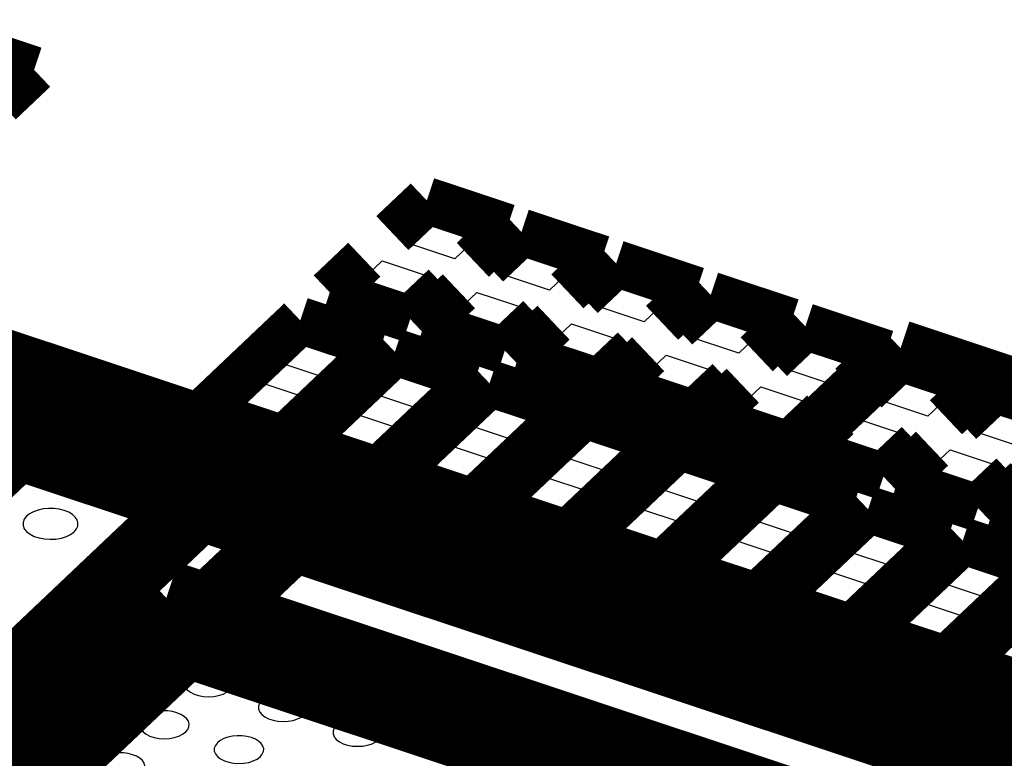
# Model space of a CAD drawing. Extents: x 0 to 1189, y 0 to 841.
# Tile 109 of 256: x 570.95 to 574.14, y 331.06 to 333.44. Entities that reach past the tile are written whole.
import ezdxf

# ---------------------------------------------------------------- set-up
doc = ezdxf.new("R2010")
doc.units = 0
doc.header["$LTSCALE"] = 65.395
doc.layers.get('0').update_dxf_attribs({"linetype": 'CONTINUOUS'})

msp = doc.modelspace()

# ---------------------------------------------------------------- linework, layer by layer
at = {"color": 7, "linetype": 'Continuous'}
for p, q in [((572.192, 332.727), (572.2884, 332.8183)), ((572.2884, 332.8183), (572.4565, 332.7624)), ((572.4565, 332.7624), (572.3601, 332.6711)), ((572.3601, 332.6711), (572.192, 332.727)), ((572.4977, 332.6253), (572.5941, 332.7166)), ((572.5941, 332.7166), (572.7622, 332.6607)), ((572.0295, 332.573), (572.1259, 332.6643)), ((572.1259, 332.6643), (572.294, 332.6084)), ((572.7622, 332.6607), (572.6658, 332.5694)), ((572.6658, 332.5694), (572.4977, 332.6253)), ((572.8034, 332.5236), (572.8998, 332.6149)), ((572.8998, 332.6149), (573.0679, 332.559)), ((572.294, 332.6084), (572.1976, 332.5171)), ((572.1976, 332.5171), (572.0295, 332.573)), ((572.3352, 332.4713), (572.4316, 332.5626)), ((572.4316, 332.5626), (572.5997, 332.5067)), ((573.0679, 332.559), (572.9715, 332.4677)), ((572.9715, 332.4677), (572.8034, 332.5236)), ((572.5997, 332.5067), (572.5033, 332.4154)), ((573.1091, 332.4219), (573.2055, 332.5132)), ((573.2055, 332.5132), (573.3736, 332.4573)), ((572.5033, 332.4154), (572.3352, 332.4713)), ((572.6409, 332.3696), (572.7373, 332.4609)), ((572.7373, 332.4609), (572.9054, 332.405)), ((573.3736, 332.4573), (573.2772, 332.3659)), ((571.7833, 332.3396), (571.8796, 332.431)), ((571.8796, 332.431), (572.0478, 332.375)), ((573.2772, 332.3659), (573.1091, 332.4219)), ((572.9054, 332.405), (572.809, 332.3136)), ((573.4148, 332.3202), (573.5112, 332.4115)), ((573.5112, 332.4115), (573.6793, 332.3556)), ((572.0478, 332.375), (571.9514, 332.2837)), ((572.809, 332.3136), (572.6409, 332.3696)), ((572.9466, 332.2679), (573.043, 332.3592)), ((573.043, 332.3592), (573.2111, 332.3033)), ((573.6793, 332.3556), (573.5829, 332.2642)), ((571.9514, 332.2837), (571.7833, 332.3396)), ((572.089, 332.2379), (572.1853, 332.3292)), ((572.1853, 332.3292), (572.3535, 332.2733)), ((573.2111, 332.3033), (573.1147, 332.2119)), ((573.5829, 332.2642), (573.4148, 332.3202)), ((573.7205, 332.2185), (573.8169, 332.3098)), ((573.8169, 332.3098), (573.985, 332.2539)), ((571.6208, 332.1856), (571.7171, 332.2769)), ((571.7171, 332.2769), (571.8853, 332.221)), ((572.3535, 332.2733), (572.2571, 332.182)), ((573.1147, 332.2119), (572.9466, 332.2679)), ((572.2571, 332.182), (572.089, 332.2379)), ((573.2523, 332.1662), (573.3487, 332.2575)), ((573.3487, 332.2575), (573.5168, 332.2016)), ((573.985, 332.2539), (573.8886, 332.1625)), ((571.8853, 332.221), (571.7889, 332.1297)), ((572.3947, 332.1362), (572.491, 332.2275)), ((572.491, 332.2275), (572.6592, 332.1716)), ((573.5168, 332.2016), (573.4204, 332.1102)), ((573.8886, 332.1625), (573.7205, 332.2185)), ((574.0262, 332.1168), (574.1225, 332.2081)), ((574.1225, 332.2081), (574.2907, 332.1522)), ((571.7889, 332.1297), (571.6208, 332.1856)), ((571.9265, 332.0839), (572.0228, 332.1752)), ((572.0228, 332.1752), (572.191, 332.1193)), ((572.6592, 332.1716), (572.5628, 332.0803)), ((573.4204, 332.1102), (573.2523, 332.1662)), ((572.5628, 332.0803), (572.3947, 332.1362)), ((573.558, 332.0645), (573.6544, 332.1558)), ((573.6544, 332.1558), (573.8225, 332.0999)), ((572.191, 332.1193), (572.0946, 332.028)), ((572.7003, 332.0345), (572.7967, 332.1258)), ((572.7967, 332.1258), (572.9648, 332.0699)), ((574.1943, 332.0608), (574.0262, 332.1168)), ((572.0946, 332.028), (571.9265, 332.0839)), ((572.2322, 331.9822), (572.3285, 332.0735)), ((572.3285, 332.0735), (572.4967, 332.0176)), ((572.9648, 332.0699), (572.8685, 331.9786)), ((573.8225, 332.0999), (573.7261, 332.0085)), ((573.7261, 332.0085), (573.558, 332.0645)), ((573.8637, 331.9628), (573.96, 332.0541)), ((573.96, 332.0541), (574.1282, 331.9982)), ((572.4967, 332.0176), (572.4003, 331.9263)), ((572.8685, 331.9786), (572.7003, 332.0345)), ((573.006, 331.9328), (573.1024, 332.0241)), ((573.1024, 332.0241), (573.2705, 331.9682)), ((572.4003, 331.9263), (572.2322, 331.9822)), ((574.1282, 331.9982), (574.0318, 331.9068)), ((572.5378, 331.8805), (572.6342, 331.9718)), ((572.6342, 331.9718), (572.8023, 331.9159)), ((573.2705, 331.9682), (573.1742, 331.8769)), ((574.0318, 331.9068), (573.8637, 331.9628)), ((572.8023, 331.9159), (572.706, 331.8246)), ((573.1742, 331.8769), (573.006, 331.9328)), ((573.3117, 331.8311), (573.4081, 331.9224)), ((573.4081, 331.9224), (573.5762, 331.8665)), ((572.706, 331.8246), (572.5378, 331.8805)), ((572.8435, 331.7788), (572.9399, 331.8701)), ((572.9399, 331.8701), (573.108, 331.8142)), ((573.5762, 331.8665), (573.4799, 331.7751)), ((573.4799, 331.7751), (573.3117, 331.8311)), ((573.6174, 331.7294), (573.7138, 331.8207)), ((573.7138, 331.8207), (573.8819, 331.7648)), ((573.108, 331.8142), (573.0117, 331.7228)), ((573.0117, 331.7228), (572.8435, 331.7788)), ((573.1492, 331.6771), (573.2456, 331.7684)), ((573.2456, 331.7684), (573.4137, 331.7125)), ((573.8819, 331.7648), (573.7856, 331.6734)), ((573.7856, 331.6734), (573.6174, 331.7294)), ((573.4137, 331.7125), (573.3174, 331.6211)), ((573.9231, 331.6277), (574.0195, 331.719)), ((574.0195, 331.719), (574.1876, 331.6631)), ((573.3174, 331.6211), (573.1492, 331.6771)), ((573.4549, 331.5754), (573.5513, 331.6667)), ((573.5513, 331.6667), (573.7194, 331.6108)), ((574.1876, 331.6631), (574.0912, 331.5717)), ((574.0912, 331.5717), (573.9231, 331.6277)), ((573.7194, 331.6108), (573.6231, 331.5194)), ((573.6231, 331.5194), (573.4549, 331.5754)), ((573.7606, 331.4737), (573.857, 331.565)), ((573.857, 331.565), (574.0251, 331.5091)), ((574.0251, 331.5091), (573.9287, 331.4177)), ((573.9287, 331.4177), (573.7606, 331.4737)), ((574.0663, 331.372), (574.1627, 331.4633)), ((574.2344, 331.316), (574.0663, 331.372))]:
    msp.add_line(p, q, dxfattribs=at)
for points, const_width in [([(571.0012, 333.2815), (570.7413, 333.368)], 0.151), ([(567.9514, 333.3048), (575.1849, 330.8982)], 0.2416), ([(570.8899, 333.176), (571.0012, 333.2815)], 0.151), ([(568.0735, 333.0352), (574.7052, 330.8288)], 0.2416), ([(572.2698, 332.8594), (572.1585, 332.754)], 0.151), ([(572.5296, 332.773), (572.2698, 332.8594)], 0.151), ([(572.4184, 332.6675), (572.5296, 332.773)], 0.151), ([(572.5755, 332.7577), (572.4642, 332.6523)], 0.151), ([(572.8353, 332.6713), (572.5755, 332.7577)], 0.151), ([(572.0677, 332.6679), (571.9564, 332.5624)], 0.151), ([(572.724, 332.5658), (572.8353, 332.6713)], 0.151), ([(572.8812, 332.656), (572.7699, 332.5506)], 0.151), ([(573.141, 332.5696), (572.8812, 332.656)], 0.151), ([(572.2162, 332.476), (572.3275, 332.5814)], 0.151), ([(572.3734, 332.5662), (572.2621, 332.4607)], 0.151), ([(573.0297, 332.4641), (573.141, 332.5696)], 0.151), ([(571.9564, 332.5624), (572.2162, 332.476)], 0.151), ([(573.1869, 332.5543), (573.0756, 332.4489)], 0.151), ([(573.4467, 332.4679), (573.1869, 332.5543)], 0.151), ([(571.861, 332.472), (571.5477, 332.175)], 0.151), ([(572.1209, 332.3856), (571.861, 332.472)], 0.151), ([(572.5219, 332.3743), (572.6332, 332.4797)], 0.151), ([(572.2621, 332.4607), (572.5219, 332.3743)], 0.151), ([(572.6791, 332.4645), (572.5678, 332.359)], 0.151), ([(573.3354, 332.3624), (573.4467, 332.4679)], 0.151), ([(573.4926, 332.4526), (573.3813, 332.3471)], 0.151), ([(573.7524, 332.3662), (573.4926, 332.4526)], 0.151), ([(571.8075, 332.0886), (572.1209, 332.3856)], 0.151), ([(572.8276, 332.2726), (572.9389, 332.378)], 0.151), ([(572.1667, 332.3703), (571.8534, 332.0733)], 0.151), ([(572.4266, 332.2839), (572.1667, 332.3703)], 0.151), ([(572.5678, 332.359), (572.8276, 332.2726)], 0.151), ([(572.9848, 332.3628), (572.8735, 332.2573)], 0.151), ([(573.6411, 332.2607), (573.7524, 332.3662)], 0.151), ([(573.7982, 332.3509), (573.687, 332.2454)], 0.151), ([(574.0581, 332.2644), (573.7982, 332.3509)], 0.151), ([(568.198, 329.4775), (571.123, 332.2496)], 0.2416), ([(572.1132, 331.9869), (572.4266, 332.2839)], 0.151), ([(572.4724, 332.2686), (572.159, 331.9716)], 0.151), ([(572.7323, 332.1822), (572.4724, 332.2686)], 0.151), ([(572.8735, 332.2573), (573.1333, 332.1709)], 0.151), ([(573.1333, 332.1709), (573.2446, 332.2763)], 0.151), ([(573.2905, 332.2611), (573.1792, 332.1556)], 0.151), ([(573.9468, 332.159), (574.0581, 332.2644)], 0.151), ([(574.1039, 332.2492), (573.9927, 332.1437)], 0.151), ([(574.3638, 332.1627), (574.1039, 332.2492)], 0.151), ([(571.5477, 332.175), (571.8075, 332.0886)], 0.151), ([(572.4189, 331.8852), (572.7323, 332.1822)], 0.151), ([(572.7781, 332.1669), (572.4647, 331.8699)], 0.151), ([(573.038, 332.0805), (572.7781, 332.1669)], 0.151), ([(573.1792, 332.1556), (573.439, 332.0692)], 0.151), ([(573.439, 332.0692), (573.5503, 332.1746)], 0.151), ([(573.5961, 332.1594), (573.4849, 332.0539)], 0.151), ([(571.8534, 332.0733), (572.1132, 331.9869)], 0.151), ([(572.7246, 331.7835), (573.038, 332.0805)], 0.151), ([(573.0838, 332.0652), (572.7704, 331.7682)], 0.151), ([(573.3436, 331.9788), (573.0838, 332.0652)], 0.151), ([(573.7447, 331.9674), (573.856, 332.0729)], 0.151), ([(573.9018, 332.0576), (573.7906, 331.9522)], 0.151), ([(573.4849, 332.0539), (573.7447, 331.9674)], 0.151), ([(572.0133, 331.9534), (568.6092, 328.7272)], 0.2416), ([(572.159, 331.9716), (572.4189, 331.8852)], 0.151), ([(573.0303, 331.6818), (573.3436, 331.9788)], 0.151), ([(573.3895, 331.9635), (573.0761, 331.6665)], 0.151), ([(573.6493, 331.8771), (573.3895, 331.9635)], 0.151), ([(574.0504, 331.8657), (574.1617, 331.9712)], 0.151), ([(573.7906, 331.9522), (574.0504, 331.8657)], 0.151), ([(574.2075, 331.9559), (574.0963, 331.8505)], 0.151), ([(571.5336, 331.884), (568.8783, 329.3675)], 0.2416), ([(572.4647, 331.8699), (572.7246, 331.7835)], 0.151), ([(573.336, 331.5801), (573.6493, 331.8771)], 0.151), ([(573.6952, 331.8618), (573.3818, 331.5648)], 0.151), ([(573.955, 331.7754), (573.6952, 331.8618)], 0.151), ([(574.0963, 331.8505), (574.3561, 331.764)], 0.151), ([(573.6417, 331.4784), (573.955, 331.7754)], 0.151), ([(572.7704, 331.7682), (573.0303, 331.6818)], 0.151), ([(574.0009, 331.7601), (573.6875, 331.4631)], 0.151), ([(574.2607, 331.6736), (574.0009, 331.7601)], 0.151), ([(573.0761, 331.6665), (573.336, 331.5801)], 0.151), ([(573.9474, 331.3766), (574.2607, 331.6736)], 0.151), ([(574.3066, 331.6584), (573.9932, 331.3614)], 0.151), ([(568.9686, 329.2446), (571.4282, 331.5756)], 0.2416), ([(571.4282, 331.5756), (573.9079, 330.7506)], 0.2416), ([(573.3818, 331.5648), (573.6417, 331.4784)], 0.151), ([(571.4892, 331.4409), (569.1647, 329.2378)], 0.2416), ([(573.7458, 330.6901), (571.4892, 331.4409)], 0.2416), ([(573.6875, 331.4631), (573.9474, 331.3766)], 0.151), ([(573.9932, 331.3614), (574.253, 331.2749)], 0.151)]:
    msp.add_lwpolyline(points, dxfattribs=dict(at, const_width=const_width))
at = {"color": 40, "linetype": 'Continuous', "const_width": 0.1812}
for points in [[(573.4143, 332.0163), (573.8003, 332.3822)], [(573.8003, 332.3822), (575.0231, 331.9754)], [(572.4168, 331.8539), (572.8029, 332.2197)], [(572.8029, 332.2197), (573.4143, 332.0163)], [(574.251, 331.2436), (572.4168, 331.8539)]]:
    msp.add_lwpolyline(points, dxfattribs=at)
at = {"color": 7, "linetype": 'Continuous'}
for points in [[(571.1303, 331.7892), (571.1377, 331.7981), (571.1419, 331.8077), (571.1427, 331.8176), (571.14, 331.8273), (571.1339, 331.8366), (571.1247, 331.845), (571.1129, 331.8522), (571.0985, 331.858), (571.0825, 331.862), (571.0656, 331.8642), (571.0479, 331.8645), (571.0305, 331.8628), (571.0143, 331.8593), (570.9993, 331.854), (570.9865, 331.8472), (570.9764, 331.839)], [(570.9764, 331.839), (570.9692, 331.8296), (570.9654, 331.8194), (570.9655, 331.8091), (570.9695, 331.7989), (570.977, 331.7895), (570.9879, 331.7811), (571.0015, 331.7742), (571.0175, 331.769), (571.0349, 331.7658), (571.0534, 331.7647), (571.0718, 331.7657), (571.0893, 331.7688), (571.1055, 331.774), (571.1192, 331.7808), (571.1303, 331.7892)], [(571.6341, 331.2782), (571.6407, 331.2861), (571.6445, 331.2948), (571.6452, 331.3037), (571.6428, 331.3124), (571.6373, 331.3208), (571.629, 331.3284), (571.6183, 331.3348), (571.6054, 331.34), (571.591, 331.3437), (571.5758, 331.3457), (571.5599, 331.3459), (571.5442, 331.3444), (571.5296, 331.3413), (571.5162, 331.3365), (571.5047, 331.3303), (571.4956, 331.323)], [(571.4956, 331.323), (571.489, 331.3145), (571.4857, 331.3053), (571.4858, 331.2961), (571.4893, 331.2869), (571.496, 331.2784), (571.5059, 331.2708), (571.5181, 331.2647), (571.5325, 331.26), (571.5482, 331.2571), (571.5648, 331.2561), (571.5814, 331.257), (571.5971, 331.2598), (571.6117, 331.2645), (571.624, 331.2706), (571.6341, 331.2782)], [(571.7362, 331.243), (571.7297, 331.2345), (571.7263, 331.2252), (571.7264, 331.216), (571.73, 331.2068), (571.7367, 331.1984), (571.7465, 331.1908), (571.7587, 331.1846), (571.7732, 331.1799), (571.7888, 331.177), (571.8054, 331.176), (571.8221, 331.1769), (571.8378, 331.1798), (571.8523, 331.1844), (571.8647, 331.1905), (571.8747, 331.1981)], [(571.8747, 331.1981), (571.8814, 331.2061), (571.8852, 331.2147), (571.8858, 331.2237), (571.8834, 331.2324), (571.8779, 331.2407), (571.8696, 331.2483), (571.859, 331.2548), (571.8461, 331.26), (571.8316, 331.2636), (571.8164, 331.2656), (571.8005, 331.2659), (571.7849, 331.2644), (571.7703, 331.2612), (571.7568, 331.2564), (571.7453, 331.2503), (571.7362, 331.243)], [(571.491, 331.1426), (571.4976, 331.1505), (571.5014, 331.1592), (571.5021, 331.1682), (571.4997, 331.1768), (571.4942, 331.1852), (571.4859, 331.1928), (571.4753, 331.1992), (571.4624, 331.2044), (571.4479, 331.2081), (571.4327, 331.2101), (571.4168, 331.2104), (571.4011, 331.2088), (571.3866, 331.2057), (571.3731, 331.2009), (571.3616, 331.1947), (571.3525, 331.1874)], [(571.3525, 331.1874), (571.3459, 331.1789), (571.3426, 331.1697), (571.3427, 331.1605), (571.3462, 331.1513), (571.353, 331.1428), (571.3628, 331.1353), (571.375, 331.1291), (571.3895, 331.1244), (571.4051, 331.1215), (571.4217, 331.1205), (571.4384, 331.1214), (571.454, 331.1242), (571.4686, 331.1289), (571.481, 331.135), (571.491, 331.1426)], [(572.1155, 331.118), (572.1221, 331.126), (572.1259, 331.1347), (572.1266, 331.1436), (572.1241, 331.1523), (572.1187, 331.1606), (572.1103, 331.1682), (572.0997, 331.1747), (572.0868, 331.1799), (572.0724, 331.1835), (572.0572, 331.1855), (572.0413, 331.1858), (572.0256, 331.1843), (572.011, 331.1811), (571.9976, 331.1763), (571.986, 331.1702), (571.977, 331.1629)], [(571.977, 331.1629), (571.9704, 331.1544), (571.967, 331.1451), (571.9671, 331.1359), (571.9707, 331.1267), (571.9774, 331.1183), (571.9873, 331.1107), (571.9995, 331.1045), (572.0139, 331.0998), (572.0295, 331.0969), (572.0462, 331.0959), (572.0628, 331.0968), (572.0785, 331.0997), (572.0931, 331.1043), (572.1054, 331.1104), (572.1155, 331.118)], [(571.7317, 331.0625), (571.7383, 331.0705), (571.7421, 331.0792), (571.7428, 331.0881), (571.7404, 331.0968), (571.7349, 331.1051), (571.7265, 331.1127), (571.7159, 331.1192), (571.703, 331.1244), (571.6886, 331.1281), (571.6734, 331.13), (571.6575, 331.1303), (571.6418, 331.1288), (571.6272, 331.1256), (571.6138, 331.1208), (571.6022, 331.1147), (571.5932, 331.1074)], [(571.5932, 331.1074), (571.5866, 331.0989), (571.5833, 331.0896), (571.5833, 331.0804), (571.5869, 331.0712), (571.5936, 331.0628), (571.6035, 331.0552), (571.6157, 331.049), (571.6301, 331.0443), (571.6457, 331.0414), (571.6624, 331.0404), (571.679, 331.0414), (571.6947, 331.0442), (571.7093, 331.0488), (571.7216, 331.0549), (571.7317, 331.0625)], [(571.348, 331.007), (571.3546, 331.015), (571.3584, 331.0237), (571.3591, 331.0326), (571.3567, 331.0413), (571.3512, 331.0497), (571.3429, 331.0573), (571.3322, 331.0637), (571.3194, 331.0689), (571.3049, 331.0726), (571.2897, 331.0745), (571.2738, 331.0748), (571.2581, 331.0733), (571.2435, 331.0701), (571.2301, 331.0654), (571.2186, 331.0592), (571.2095, 331.0519)]]:
    msp.add_lwpolyline(points, dxfattribs=at)

doc.saveas('drawing.dxf')
